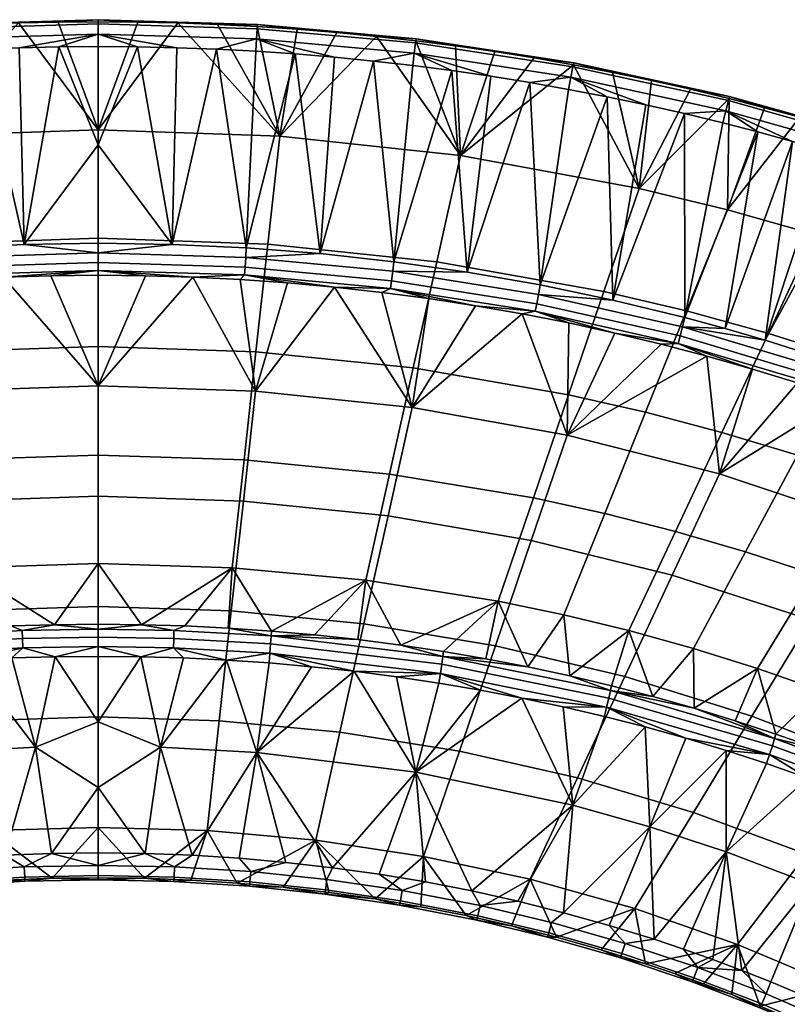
# Model space of a CAD drawing. Header units: millimetres. Extents: x -302 to 302, y -255 to 394.
# Tile 26 of 33: x -13 to 113, y 233 to 394. Entities that reach past the tile are written whole.
import ezdxf

# ---------------------------------------------------------------- set-up
doc = ezdxf.new("R2010")
doc.units = ezdxf.units.MM
doc.header["$MEASUREMENT"] = 0
doc.layers.add('podnoz', color=7, linetype='Continuous')
doc.layers.add('sedak', color=251, linetype='Continuous')

msp = doc.modelspace()

# ---------------------------------------------------------------- meshes
at = {"layer": 'podnoz'}
mesh = msp.add_polyface(dxfattribs=at)
corners = [(223.39, 226.22, 71.43), (224.73, 224.73, 71.28), (18.08, 18.08, 268.01), (16.74, 19.57, 268.16), (221.18, 229.69, 72.77), (222.17, 227.9, 71.92), (15.53, 21.25, 268.65), (14.54, 23.05, 269.5), (220.18, 233.21, 75.41), (220.5, 231.5, 73.95), (13.86, 24.86, 270.68), (13.54, 26.56, 272.14), (220.63, 235.93, 78.74), (220.24, 234.71, 77.05), (13.6, 28.06, 273.78), (13.99, 29.29, 275.48), (222.21, 237.51, 82.06), (221.29, 236.85, 80.4), (14.65, 30.21, 277.14), (15.57, 30.87, 278.8), (224.94, 237.96, 85.4), (223.44, 237.9, 83.76), (16.79, 31.26, 280.5), (18.29, 31.32, 282.13), (228.45, 236.96, 88.04), (226.64, 237.64, 86.86), (20, 31, 283.59), (21.81, 30.32, 284.77), (231.93, 234.76, 89.38), (230.25, 235.97, 88.89), (23.6, 29.33, 285.62), (25.28, 28.11, 286.11), (234.76, 231.93, 89.38), (233.42, 233.42, 89.53), (26.77, 26.77, 286.26), (28.11, 25.28, 286.11), (236.96, 228.45, 88.04), (235.97, 230.25, 88.89), (29.33, 23.6, 285.62), (30.32, 21.81, 284.77), (237.64, 226.64, 86.86), (31, 20, 283.59), (235.93, 220.63, 78.74), (236.85, 221.29, 80.4), (30.21, 14.65, 277.14), (29.29, 13.99, 275.48), (233.21, 220.18, 75.41), (234.71, 220.24, 77.05), (28.06, 13.6, 273.78), (26.56, 13.54, 272.14), (229.69, 221.18, 72.77), (231.5, 220.5, 73.95), (24.86, 13.86, 270.68), (23.05, 14.54, 269.5), (226.22, 223.39, 71.43), (227.9, 222.17, 71.92), (21.25, 15.53, 268.65), (19.57, 16.74, 268.16), (237.51, 222.21, 82.06), (30.87, 15.57, 278.8), (20.42, 26.15, 289.51), (21.93, 27.65, 287.43), (18.16, 29.16, 285.58), (16.5, 27.5, 287.87), (23.69, 23.69, 290.03), (25.15, 25.15, 288.02), (26.15, 20.42, 289.51), (27.65, 21.93, 287.43), (22.37, 22.37, 292.36), (19.06, 24.79, 291.91), (21.27, 21.27, 294.89), (17.92, 23.65, 294.53)]
mesh.append_faces([[corners[k] for k in face] for face in [(0, 1, 2, 3), (4, 5, 6, 7), (5, 0, 3, 6), (8, 9, 10, 11), (12, 13, 14, 15), (13, 8, 11, 14), (9, 4, 7, 10), (16, 17, 18, 19), (20, 21, 22, 23), (21, 16, 19, 22), (24, 25, 26, 27), (28, 29, 30, 31), (29, 24, 27, 30), (25, 20, 23, 26), (17, 12, 15, 18), (32, 33, 34, 35), (36, 37, 38, 39), (37, 32, 35, 38), (40, 36, 39, 41), (42, 43, 44, 45), (46, 47, 48, 49), (47, 42, 45, 48), (50, 51, 52, 53), (54, 55, 56, 57), (1, 54, 57, 2), (55, 50, 53, 56), (51, 46, 49, 52), (43, 58, 59, 44), (33, 28, 31, 34), (60, 61, 62, 63), (64, 65, 61, 60), (66, 67, 65, 64), (68, 64, 60, 69), (70, 68, 69, 71), (62, 27, 26, 26), (61, 30, 27, 27), (30, 61, 31, 31), (31, 65, 34, 34), (65, 31, 61, 61), (62, 61, 27, 27), (67, 38, 35, 35), (67, 39, 38, 38), (65, 67, 35, 34)]])
at = {"layer": 'sedak'}
mesh = msp.add_polyface(dxfattribs=at)
corners = [(0, 358.48, 685.36), (-27.76, 357.52, 685.39), (-29.7, 375.15, 729.77), (0, 376.2, 729.74), (-32.53, 392.62, 773.91), (-39.02, 392.08, 773.93), (-13.02, 393.64, 773.87), (-19.53, 393.4, 773.88), (-26.03, 393.06, 773.89), (-45.5, 391.45, 773.96), (-59.24, 371.96, 729.85), (-6.51, 393.78, 773.86), (-24.23, 356.9, 784.55), (-32.2, 388.58, 780.73), (-36.31, 355.96, 784.55), (-19.33, 389.35, 780.7), (-12.12, 357.46, 784.54), (-45.04, 387.42, 780.78), (-48.36, 354.63, 784.56), (0, 373.71, 782.61), (-6.45, 389.74, 780.68), (-38.63, 388.05, 780.76), (-12.89, 389.59, 780.69), (-25.77, 389.01, 780.71), (-26, 392.71, 778.3), (0, 393.48, 778.26), (0, 394.18, 775.97), (-26.05, 393.41, 776.01), (-25.9, 391.04, 780.01), (0, 391.81, 779.97), (-51.91, 390.37, 778.41), (-52, 391.07, 776.11), (-51.69, 388.7, 780.11), (0, 353.22, 782.79), (0, 354.5, 783.88), (-24.03, 353.76, 783.88), (-23.96, 352.49, 782.8), (-24.13, 355.32, 784.48), (0, 356.06, 784.48), (-48.17, 353.06, 784.49)]
mesh.append_faces([[corners[k] for k in face] for face in [(0, 1, 2, 3), (4, 2, 5, 5), (6, 2, 7, 7), (7, 2, 8, 8), (8, 2, 4, 4), (5, 2, 9, 9), (6, 3, 2, 2), (10, 9, 2, 2), (11, 3, 6, 6), (12, 13, 14, 14), (15, 12, 16, 16), (17, 18, 14, 14), (19, 20, 16, 16), (17, 14, 21, 21), (20, 22, 16, 16), (13, 12, 23, 23), (23, 12, 15, 15), (21, 14, 13, 13), (15, 16, 22, 22), (24, 25, 26, 27), (28, 29, 25, 24), (30, 24, 27, 31), (32, 28, 24, 30), (27, 6, 7, 7), (26, 11, 6, 6), (27, 8, 4, 4), (27, 4, 5, 5), (27, 7, 8, 8), (27, 26, 6, 6), (27, 5, 31, 31), (29, 28, 15, 22), (22, 20, 29, 29), (23, 15, 28, 28), (28, 32, 17, 21), (28, 13, 23, 23), (21, 13, 28, 28), (33, 34, 35, 36), (37, 35, 34, 38), (38, 16, 12, 37), (37, 14, 18, 39), (37, 12, 14, 14)]])
mesh = msp.add_polyface(dxfattribs=at)
corners = [(27.76, 357.52, 685.39), (0, 358.48, 685.36), (0, 376.2, 729.74), (29.7, 375.15, 729.77), (19.53, 393.4, 773.88), (13.02, 393.64, 773.87), (6.51, 393.78, 773.86), (0, 393.83, 773.86), (39.02, 392.08, 773.93), (32.53, 392.62, 773.91), (26.03, 393.06, 773.89), (-6.51, 393.78, 773.86), (24.23, 356.9, 784.55), (36.31, 355.96, 784.55), (32.2, 388.58, 780.73), (0, 373.71, 782.61), (0, 357.65, 784.54), (12.12, 357.46, 784.54), (19.33, 389.35, 780.7), (6.45, 389.74, 780.68), (38.63, 388.05, 780.76), (12.89, 389.59, 780.69), (25.77, 389.01, 780.71), (0, 389.78, 780.67), (-12.12, 357.46, 784.54), (-6.45, 389.74, 780.68), (26, 392.71, 778.3), (26.05, 393.41, 776.01), (0, 394.18, 775.97), (0, 393.48, 778.26), (25.9, 391.04, 780.01), (0, 391.81, 779.97), (51.91, 390.37, 778.41), (52, 391.07, 776.11), (51.69, 388.7, 780.11)]
mesh.append_faces([[corners[k] for k in face] for face in [(0, 1, 2, 3), (4, 3, 5, 5), (6, 2, 7, 7), (2, 6, 5, 5), (8, 3, 9, 9), (9, 3, 10, 10), (10, 3, 4, 4), (2, 5, 3, 3), (7, 2, 11, 11), (12, 13, 14, 14), (15, 16, 17, 17), (18, 17, 12, 12), (15, 17, 19, 19), (14, 13, 20, 20), (19, 17, 21, 21), (14, 22, 12, 12), (22, 18, 12, 12), (18, 21, 17, 17), (19, 23, 15, 15), (15, 24, 16, 16), (25, 15, 23, 23), (26, 27, 28, 29), (30, 26, 29, 31), (32, 33, 27, 26), (34, 32, 26, 30), (28, 6, 7, 7), (27, 4, 5, 5), (28, 5, 6, 6), (27, 9, 10, 10), (27, 8, 9, 9), (27, 10, 4, 4), (27, 5, 28, 28), (27, 33, 8, 8), (31, 21, 18, 30), (31, 23, 19, 19), (18, 22, 30, 30), (21, 31, 19, 19), (22, 14, 30, 30), (30, 14, 20, 20), (28, 7, 11, 11), (25, 23, 31, 31)]])
mesh = msp.add_polyface(dxfattribs=at)
corners = [(55.37, 354.61, 685.46), (27.76, 357.52, 685.39), (29.7, 375.15, 729.77), (59.24, 371.96, 729.85), (82.71, 349.75, 685.59), (88.47, 366.6, 729.99), (77.72, 386.8, 774.15), (71.31, 387.93, 774.11), (64.88, 388.96, 774.06), (58.43, 389.89, 774.03), (84.12, 385.57, 774.2), (51.97, 390.72, 773.99), (45.5, 391.45, 773.96), (39.02, 392.08, 773.93), (72.3, 350.84, 784.58), (84.17, 348.36, 784.59), (83.26, 381.57, 781.02), (48.36, 354.63, 784.56), (60.36, 352.93, 784.57), (57.84, 385.86, 780.85), (70.58, 383.91, 780.93), (45.04, 387.41, 780.78), (36.31, 355.96, 784.55), (51.45, 386.69, 780.81), (38.63, 388.05, 780.76), (64.22, 384.93, 780.89), (76.93, 382.79, 780.97), (77.62, 386.46, 778.57), (77.77, 387.15, 776.28), (52, 391.07, 776.11), (51.91, 390.37, 778.41), (77.3, 384.79, 780.28), (51.69, 388.7, 780.11), (90.49, 384.25, 774.25), (25.9, 391.04, 780.01), (89.57, 380.25, 781.07)]
mesh.append_faces([[corners[k] for k in face] for face in [(0, 1, 2, 3), (4, 0, 3, 5), (6, 3, 7, 7), (8, 3, 9, 9), (3, 8, 7, 7), (10, 5, 6, 6), (11, 3, 12, 12), (2, 13, 12, 12), (3, 11, 9, 9), (3, 2, 12, 12), (3, 6, 5, 5), (14, 15, 16, 16), (17, 18, 19, 19), (18, 14, 20, 20), (21, 22, 17, 17), (23, 17, 19, 19), (21, 17, 23, 23), (24, 22, 21, 21), (25, 18, 20, 20), (26, 14, 16, 16), (20, 14, 26, 26), (19, 18, 25, 25), (27, 28, 29, 30), (31, 27, 30, 32), (29, 12, 13, 13), (29, 11, 12, 12), (29, 8, 9, 9), (28, 6, 7, 7), (28, 7, 8, 8), (28, 33, 10, 10), (28, 10, 6, 6), (29, 9, 11, 11), (28, 8, 29, 29), (34, 24, 21, 32), (32, 25, 20, 31), (32, 21, 23, 23), (32, 19, 25, 25), (31, 20, 26, 26), (31, 26, 16, 16), (19, 32, 23, 23), (35, 31, 16, 16)]])
mesh = msp.add_polyface(dxfattribs=at)
corners = [(96.22, 346.58, 685.67), (82.71, 349.75, 685.59), (88.47, 366.6, 729.99), (102.91, 363.12, 730.08), (109.61, 342.92, 685.77), (117.21, 359.1, 730.19), (122.85, 338.77, 685.88), (131.34, 354.55, 730.31), (103.18, 381.29, 774.36), (96.85, 382.82, 774.3), (90.49, 384.25, 774.25), (84.12, 385.57, 774.2), (108.97, 379.8, 774.41), (126.2, 374.84, 774.59), (133.22, 372.59, 774.66), (114.74, 378.23, 774.47), (120.48, 376.58, 774.53), (102.54, 343.73, 784.62), (109.1, 341.83, 784.62), (113.56, 374.27, 781.3), (122.11, 337.67, 784.64), (124.9, 370.9, 781.41), (95.94, 345.51, 784.61), (107.85, 375.83, 781.24), (95.86, 378.83, 781.13), (84.17, 348.36, 784.59), (119.24, 372.62, 781.35), (102.13, 377.31, 781.18), (83.26, 381.57, 781.02), (89.57, 380.25, 781.07), (103.06, 380.95, 778.79), (103.25, 381.64, 776.49), (77.77, 387.15, 776.28), (77.62, 386.46, 778.57), (102.63, 379.3, 780.5), (77.3, 384.79, 780.28), (126.05, 374.5, 779.04), (126.28, 375.18, 776.72), (125.52, 372.86, 780.74)]
mesh.append_faces([[corners[k] for k in face] for face in [(0, 1, 2, 3), (4, 0, 3, 5), (6, 4, 5, 7), (8, 2, 9, 9), (10, 9, 2, 2), (10, 2, 11, 11), (8, 12, 3, 3), (13, 14, 5, 5), (5, 15, 16, 16), (16, 13, 5, 5), (3, 12, 15, 15), (3, 2, 8, 8), (3, 15, 5, 5), (17, 18, 19, 19), (18, 20, 21, 21), (22, 17, 23, 23), (24, 25, 22, 22), (26, 18, 21, 21), (18, 26, 19, 19), (24, 22, 27, 27), (23, 17, 19, 19), (27, 22, 23, 23), (28, 25, 29, 29), (24, 29, 25, 25), (30, 31, 32, 33), (34, 30, 33, 35), (36, 37, 31, 30), (38, 36, 30, 34), (31, 8, 9, 9), (31, 12, 8, 8), (31, 9, 10, 10), (31, 15, 12, 12), (37, 16, 15, 31), (31, 10, 32, 32), (37, 13, 16, 16), (35, 29, 24, 34), (34, 19, 26, 38), (34, 27, 23, 23), (34, 23, 19, 19), (27, 34, 24, 24), (38, 26, 21, 21)]])
mesh = msp.add_polyface(dxfattribs=at)
corners = [(89.53, 330.03, 641.26), (76.94, 332.89, 641.19), (82.71, 349.75, 685.59), (96.22, 346.58, 685.67), (102, 326.73, 641.35), (109.61, 342.92, 685.77), (94.4, 310.55, 596.93), (82.84, 313.49, 596.85), (114.35, 323, 641.45), (122.85, 338.77, 685.88), (105.85, 307.22, 597.02), (97.35, 291.44, 552.59), (86.8, 294.37, 552.51), (126.55, 318.83, 641.56), (135.92, 334.15, 686), (117.17, 303.5, 597.12), (107.8, 288.17, 552.68), (128.36, 299.4, 597.22), (138.59, 314.23, 641.68), (126.58, 336.12, 784.65), (136.62, 367.04, 781.55), (122.11, 337.67, 784.64), (93.88, 303.4, 691.43), (101.63, 319.96, 736.64), (76.69, 326.28, 736.48), (70.82, 309.07, 691.29), (116.47, 296.11, 691.63), (126.04, 311.84, 736.85), (84.51, 342.97, 781.48), (92.05, 341.17, 781.49), (99.54, 339.21, 781.5), (106.98, 337.09, 781.51), (114.37, 334.82, 781.52), (121.73, 332.39, 781.53), (128.98, 329.8, 781.47), (136.1, 326.91, 781), (121.12, 334.75, 783.94), (95.17, 342.5, 783.92), (94.86, 341.28, 782.84), (120.73, 333.58, 782.86), (121.61, 336.2, 784.55), (95.55, 343.99, 784.52), (135.58, 329.35, 783.55), (135.02, 328.24, 782.48), (136.22, 330.73, 784.16), (71.48, 346.53, 782.82), (72.01, 349.29, 784.51), (95.94, 345.51, 784.61), (84.17, 348.36, 784.59), (109.1, 341.83, 784.62), (102.54, 343.73, 784.62)]
mesh.append_faces([[corners[k] for k in face] for face in [(0, 1, 2, 3), (4, 0, 3, 5), (6, 7, 0, 4), (8, 4, 5, 9), (10, 6, 4, 8), (11, 12, 6, 10), (13, 8, 9, 14), (15, 10, 8, 13), (16, 11, 10, 15), (17, 15, 13, 18), (19, 20, 21, 21), (22, 23, 24, 25), (26, 27, 23, 22), (28, 24, 29, 29), (30, 23, 31, 31), (23, 32, 31, 31), (33, 27, 34, 34), (35, 34, 27, 27), (33, 32, 23, 23), (24, 30, 29, 29), (33, 23, 27, 27), (23, 30, 24, 24), (36, 37, 38, 39), (40, 41, 37, 36), (42, 36, 39, 43), (44, 40, 36, 42), (38, 28, 29, 29), (31, 38, 30, 30), (29, 30, 38, 38), (39, 38, 31, 32), (45, 28, 38, 38), (33, 39, 32, 32), (39, 33, 34, 34), (34, 43, 39, 39), (46, 41, 47, 48), (41, 40, 21, 49), (41, 49, 50, 50), (50, 47, 41, 41), (21, 40, 19, 19), (44, 19, 40, 40)]])
mesh = msp.add_polyface(dxfattribs=at)
corners = [(-25.81, 339.89, 641), (-51.51, 337.27, 641.07), (-55.37, 354.61, 685.46), (-27.76, 357.52, 685.39), (-23.87, 322.26, 596.62), (-47.64, 319.93, 596.69), (-21.93, 304.62, 552.24), (-43.77, 302.59, 552.3), (0, 340.75, 640.98), (0, 358.48, 685.36), (0, 323.02, 596.6), (0, 305.3, 552.23), (-28.54, 294.27, 527.57), (-49.85, 291.93, 527.84), (-42.76, 292.85, 527.74), (-35.66, 293.63, 527.65), (-21.42, 294.76, 527.51), (-14.28, 295.11, 527.47), (-7.14, 295.32, 527.44), (0, 293.3, 524.99), (-12.36, 293.09, 525.01), (-12.4, 294.37, 526.1), (0, 294.58, 526.07), (-28.49, 293.46, 526.21), (-23.76, 315.53, 691.12), (-25.74, 333.48, 736.29), (-51.34, 330.79, 736.36), (-47.41, 313.12, 691.18), (-21.78, 297.58, 645.95), (-43.47, 295.44, 646), (0, 316.32, 691.1), (0, 334.36, 736.26), (0, 298.28, 645.93), (-23.23, 351.71, 781.43), (-30.96, 351.17, 781.43), (-38.68, 350.47, 781.44), (-46.38, 349.62, 781.44), (-15.49, 352.1, 781.43), (-7.75, 352.33, 781.43), (0, 352.41, 781.43), (-47.97, 351.52, 783.89), (-47.82, 350.26, 782.8), (-23.96, 352.49, 782.8), (-24.03, 353.76, 783.88), (-48.17, 353.06, 784.49), (-24.13, 355.32, 784.48), (0, 353.22, 782.79)]
mesh.append_faces([[corners[k] for k in face] for face in [(0, 1, 2, 3), (4, 5, 1, 0), (6, 7, 5, 4), (8, 0, 3, 9), (10, 4, 0, 8), (11, 6, 4, 10), (6, 12, 7, 7), (13, 7, 14, 14), (12, 15, 7, 7), (16, 6, 17, 17), (6, 16, 12, 12), (15, 14, 7, 7), (17, 6, 18, 18), (11, 18, 6, 6), (19, 20, 21, 22), (23, 16, 17, 21), (22, 21, 18, 18), (23, 15, 12, 12), (18, 21, 17, 17), (16, 23, 12, 12), (24, 25, 26, 27), (28, 24, 27, 29), (30, 31, 25, 24), (32, 30, 24, 28), (25, 33, 34, 34), (34, 35, 25, 25), (35, 36, 26, 26), (37, 33, 25, 25), (37, 25, 31, 31), (35, 26, 25, 25), (38, 37, 31, 31), (31, 39, 38, 38), (40, 41, 42, 43), (44, 40, 43, 45), (42, 33, 37, 37), (42, 34, 33, 33), (46, 37, 38, 38), (41, 36, 35, 35), (42, 35, 34, 34), (46, 42, 37, 37), (41, 35, 42, 42)]])
mesh = msp.add_polyface(dxfattribs=at)
corners = [(25.81, 339.89, 641), (0, 340.75, 640.98), (0, 358.48, 685.36), (27.76, 357.52, 685.39), (23.87, 322.26, 596.62), (0, 323.02, 596.6), (21.93, 304.62, 552.24), (0, 305.3, 552.23), (43.77, 302.59, 552.3), (47.64, 319.93, 596.69), (7.09, 295.32, 527.44), (28.33, 294.29, 527.57), (14.17, 295.12, 527.47), (0, 295.39, 527.43), (21.25, 294.77, 527.51), (35.39, 293.66, 527.64), (-7.14, 295.32, 527.44), (0, 294.58, 526.07), (12.4, 294.37, 526.1), (23.76, 315.53, 691.12), (25.74, 333.48, 736.29), (0, 334.36, 736.26), (0, 316.32, 691.1), (21.78, 297.58, 645.95), (0, 298.28, 645.93), (43.47, 295.44, 646), (47.4, 313.12, 691.18), (0, 352.41, 781.43), (7.75, 352.33, 781.43), (15.49, 352.1, 781.43), (23.23, 351.71, 781.43), (30.96, 351.17, 781.43), (38.67, 350.47, 781.44), (0, 353.22, 782.79), (-7.75, 352.33, 781.43), (0, 357.65, 784.54), (-12.12, 357.46, 784.54), (0, 356.06, 784.48), (47.97, 351.52, 783.89), (24.03, 353.76, 783.88), (23.96, 352.49, 782.8), (47.82, 350.26, 782.8), (48.17, 353.06, 784.49), (24.13, 355.32, 784.48), (0, 354.5, 783.88), (12.12, 357.46, 784.54), (24.23, 356.9, 784.55), (36.31, 355.96, 784.55)]
mesh.append_faces([[corners[k] for k in face] for face in [(0, 1, 2, 3), (4, 5, 1, 0), (6, 7, 5, 4), (8, 6, 4, 9), (6, 10, 7, 7), (8, 11, 6, 6), (12, 10, 6, 6), (10, 13, 7, 7), (12, 6, 14, 14), (6, 11, 14, 14), (8, 15, 11, 11), (16, 7, 13, 13), (17, 16, 13, 13), (10, 18, 17, 17), (17, 13, 10, 10), (10, 12, 18, 18), (19, 20, 21, 22), (23, 19, 22, 24), (25, 26, 19, 23), (27, 21, 28, 28), (28, 21, 29, 29), (29, 20, 30, 30), (31, 30, 20, 20), (20, 29, 21, 21), (20, 32, 31, 31), (33, 34, 27, 27), (35, 36, 37, 37), (38, 39, 40, 41), (42, 43, 39, 38), (33, 27, 28, 28), (40, 29, 30, 30), (40, 30, 31, 31), (33, 28, 29, 29), (40, 31, 32, 32), (33, 29, 40, 40), (33, 40, 39, 44), (43, 37, 44, 39), (35, 37, 45, 45), (37, 43, 46, 45), (43, 47, 46, 46)]])
mesh = msp.add_polyface(dxfattribs=at)
corners = [(51.5, 337.27, 641.07), (25.81, 339.89, 641), (27.76, 357.52, 685.39), (55.37, 354.61, 685.46), (47.64, 319.93, 596.69), (23.87, 322.26, 596.62), (76.94, 332.89, 641.19), (82.71, 349.75, 685.59), (71.18, 316.03, 596.79), (65.42, 299.17, 552.39), (43.77, 302.59, 552.3), (82.84, 313.49, 596.85), (89.53, 330.03, 641.26), (76.15, 296.94, 552.45), (86.8, 294.37, 552.51), (94.4, 310.55, 596.93), (49.47, 291.98, 527.84), (70.27, 288.41, 528.24), (63.39, 289.74, 528.09), (56.48, 290.92, 527.96), (35.39, 293.66, 527.64), (42.44, 292.89, 527.73), (47.4, 313.12, 691.18), (51.34, 330.79, 736.36), (25.74, 333.48, 736.29), (23.76, 315.53, 691.12), (70.82, 309.07, 691.29), (76.69, 326.28, 736.48), (64.95, 291.87, 646.1), (43.47, 295.44, 646), (86.13, 286.84, 646.23), (93.88, 303.4, 691.43), (46.37, 349.62, 781.45), (54.06, 348.6, 781.45), (38.67, 350.47, 781.44), (61.72, 347.43, 781.46), (76.95, 344.62, 781.47), (69.35, 346.1, 781.47), (84.51, 342.97, 781.48), (71.72, 347.77, 783.9), (47.97, 351.52, 783.89), (47.82, 350.26, 782.8), (71.48, 346.53, 782.82), (72.01, 349.29, 784.51), (48.17, 353.06, 784.49), (95.17, 342.5, 783.92), (94.86, 341.28, 782.84), (95.55, 343.99, 784.52), (23.96, 352.49, 782.8), (72.3, 350.84, 784.58), (60.36, 352.93, 784.57), (24.13, 355.32, 784.48), (48.36, 354.63, 784.56), (36.31, 355.96, 784.55), (84.17, 348.36, 784.59)]
mesh.append_faces([[corners[k] for k in face] for face in [(0, 1, 2, 3), (4, 5, 1, 0), (6, 0, 3, 7), (8, 4, 0, 6), (9, 10, 4, 8), (11, 8, 6, 12), (13, 9, 8, 11), (14, 13, 11, 15), (9, 16, 10, 10), (13, 17, 9, 9), (18, 19, 9, 9), (20, 10, 21, 21), (21, 10, 16, 16), (22, 23, 24, 25), (26, 27, 23, 22), (28, 26, 22, 29), (30, 31, 26, 28), (32, 23, 33, 33), (23, 32, 34, 34), (33, 23, 35, 35), (27, 36, 37, 37), (27, 38, 36, 36), (23, 37, 35, 35), (34, 24, 23, 23), (37, 23, 27, 27), (39, 40, 41, 42), (43, 44, 40, 39), (45, 39, 42, 46), (47, 43, 39, 45), (41, 34, 32, 32), (41, 33, 35, 35), (42, 35, 37, 37), (41, 32, 33, 33), (37, 36, 42, 42), (41, 48, 34, 34), (42, 41, 35, 35), (42, 36, 38, 38), (44, 43, 49, 50), (51, 44, 52, 53), (44, 50, 52, 52), (54, 49, 43, 43)]])
mesh = msp.add_polyface(dxfattribs=at)
corners = [(118.12, 284.57, 552.77), (107.8, 288.17, 552.68), (117.17, 303.5, 597.12), (128.36, 299.4, 597.22), (97.46, 281.67, 528.95), (97.35, 291.44, 552.59), (110.82, 277.45, 529.38), (117.69, 275.03, 529.62), (128.32, 280.62, 552.87), (104.16, 279.63, 529.16), (90.72, 283.57, 528.75), (124.5, 272.45, 529.87), (129.45, 265.08, 526.96), (128.56, 247.72, 528.19), (116.58, 252.92, 527.83), (105.28, 238.82, 528.97), (102.68, 258.21, 527.45), (122.79, 267.75, 526.71), (116.06, 270.26, 526.46), (90.23, 262.29, 527.15), (102.72, 274.77, 526.01), (90.92, 243.91, 528.77), (109.29, 272.63, 526.22), (96.11, 276.76, 525.8), (110.25, 275.53, 526.97), (123.86, 270.57, 527.47), (123.34, 269.18, 526.84), (109.78, 274.1, 526.34), (110.61, 276.7, 528.04), (124.27, 271.72, 528.54), (83.5, 283.33, 526.14), (83.15, 281.84, 525.53), (83.78, 284.55, 527.22), (131.26, 269.73, 530.14), (106.9, 280.39, 646.4), (116.47, 296.11, 691.63), (93.88, 303.4, 691.43), (86.13, 286.84, 646.23), (127.16, 272.53, 646.6), (138.47, 287.25, 691.86), (115.85, 257.81, 601.35), (97.33, 264.66, 601.17), (104.54, 243.09, 556.09), (87.76, 248.94, 555.94), (120.89, 236.21, 556.27), (133.85, 249.76, 601.56)]
mesh.append_faces([[corners[k] for k in face] for face in [(0, 1, 2, 3), (1, 4, 5, 5), (0, 6, 1, 1), (7, 0, 8, 8), (9, 4, 1, 1), (10, 5, 4, 4), (6, 9, 1, 1), (6, 0, 7, 7), (7, 8, 11, 11), (12, 13, 14, 14), (14, 15, 16, 16), (14, 17, 12, 12), (14, 18, 17, 17), (19, 20, 16, 16), (21, 19, 16, 16), (16, 20, 22, 22), (19, 23, 20, 20), (18, 16, 22, 22), (14, 16, 18, 18), (24, 25, 26, 27), (28, 29, 25, 24), (30, 24, 27, 31), (32, 28, 24, 30), (17, 26, 12, 12), (27, 26, 17, 18), (27, 18, 22, 22), (27, 20, 23, 23), (27, 22, 20, 20), (31, 27, 23, 23), (7, 11, 29, 29), (28, 7, 29, 29), (33, 29, 11, 11), (28, 6, 7, 7), (28, 9, 6, 6), (9, 28, 4, 4), (28, 32, 4, 4), (34, 35, 36, 37), (38, 39, 35, 34), (40, 38, 34, 41), (42, 40, 41, 43), (44, 45, 40, 42)]])
mesh = msp.add_polyface(dxfattribs=at)
corners = [(-15.24, 257.65, 528.2), (-10.22, 275.32, 526.1), (-7.62, 257.93, 528.19), (-22.85, 257.17, 528.22), (-25.95, 274.43, 526.18), (-30.45, 256.51, 528.25), (0, 268.73, 526.9), (-21.13, 289.54, 524.4), (-28.16, 289.06, 524.46), (0, 279.44, 525.61), (-7.05, 290.08, 524.33), (0, 290.15, 524.32), (-14.09, 289.88, 524.36), (-23.98, 253.36, 530.64), (-12, 254.08, 530.61), (-11.97, 253.39, 532.9), (-23.92, 252.67, 532.93), (-24.12, 255.04, 528.93), (-12.07, 255.76, 528.9), (0, 253.62, 532.89), (0, 253.97, 535.01), (-7.52, 253.88, 535.01), (-15.02, 253.6, 535.02), (-22.52, 253.13, 535.04), (-30.01, 252.47, 535.07), (0, 254.32, 530.6), (0, 255.99, 528.9), (0, 258.02, 528.19), (-36.14, 253.84, 528.98), (-28.28, 290.63, 524.52), (-12.31, 291.53, 524.41), (0, 291.74, 524.38), (-12.36, 293.09, 525.01), (0, 293.3, 524.99), (-28.4, 292.19, 525.13), (-28.49, 293.46, 526.21), (-12.4, 294.37, 526.1), (-17.83, 261.67, 555.61), (-19.81, 279.62, 600.78), (-39.53, 277.77, 600.82), (-35.59, 260.1, 555.65), (0, 280.24, 600.76), (0, 298.28, 645.93), (-21.78, 297.58, 645.95), (0, 262.2, 555.59)]
mesh.append_faces([[corners[k] for k in face] for face in [(0, 1, 2, 2), (0, 3, 4, 4), (5, 4, 3, 3), (6, 2, 1, 1), (7, 4, 8, 8), (9, 1, 10, 10), (11, 9, 10, 10), (1, 7, 12, 12), (1, 12, 10, 10), (4, 7, 1, 1), (1, 0, 4, 4), (13, 14, 15, 16), (17, 18, 14, 13), (19, 20, 21, 21), (15, 21, 22, 22), (16, 23, 24, 24), (22, 23, 16, 15), (15, 14, 25, 19), (15, 19, 21, 21), (14, 18, 26, 25), (0, 2, 18, 18), (27, 26, 2, 2), (18, 2, 26, 26), (18, 17, 3, 0), (17, 28, 5, 3), (29, 7, 8, 8), (30, 12, 7, 7), (30, 10, 12, 12), (30, 31, 10, 10), (31, 30, 32, 33), (30, 29, 34, 32), (29, 30, 7, 7), (32, 34, 35, 36), (37, 38, 39, 40), (41, 42, 43, 38), (44, 41, 38, 37), (23, 37, 40, 40), (23, 40, 24, 24), (37, 23, 22, 22), (21, 37, 22, 22), (44, 37, 21, 21)]])
mesh = msp.add_polyface(dxfattribs=at)
corners = [(0, 258.02, 528.19), (-7.62, 257.93, 528.19), (0, 268.73, 526.9), (-10.22, 275.32, 526.1), (0, 279.44, 525.61), (15.37, 257.64, 528.2), (7.69, 257.93, 528.19), (10.22, 275.32, 526.1), (6.99, 290.09, 524.33), (0, 290.15, 524.32), (13.98, 289.89, 524.36), (20.97, 289.55, 524.4), (25.95, 274.43, 526.18), (-7.05, 290.08, 524.33), (0, 291.74, 524.38), (12.31, 291.53, 524.41), (0, 293.3, 524.99), (12.36, 293.09, 525.01), (28.07, 290.65, 524.52), (0, 294.58, 526.07), (12.4, 294.37, 526.1), (28.28, 293.48, 526.21), (14.17, 295.12, 527.47), (21.25, 294.77, 527.51), (24.81, 253.3, 530.64), (24.74, 252.6, 532.93), (12.38, 253.37, 532.9), (12.41, 254.06, 530.61), (24.95, 254.97, 528.93), (12.49, 255.74, 528.91), (0, 253.62, 532.89), (7.58, 253.88, 535.01), (0, 253.97, 535.01), (15.16, 253.59, 535.02), (22.72, 253.11, 535.04), (0, 254.32, 530.6), (0, 255.99, 528.9), (23.05, 257.16, 528.23), (19.81, 279.63, 600.78), (21.78, 297.58, 645.95), (0, 298.28, 645.93), (0, 280.24, 600.76), (17.83, 261.67, 555.61), (0, 262.2, 555.59), (-7.52, 253.88, 535.01)]
mesh.append_faces([[corners[k] for k in face] for face in [(0, 1, 2, 2), (2, 3, 4, 4), (5, 6, 7, 7), (0, 2, 6, 6), (7, 6, 2, 2), (4, 8, 7, 7), (2, 4, 7, 7), (9, 8, 4, 4), (7, 10, 11, 11), (7, 8, 10, 10), (12, 7, 11, 11), (7, 12, 5, 5), (9, 13, 14, 14), (15, 11, 10, 10), (15, 10, 8, 8), (15, 8, 14, 14), (9, 14, 8, 8), (14, 16, 17, 15), (18, 11, 15, 15), (16, 19, 20, 17), (21, 20, 22, 23), (24, 25, 26, 27), (28, 24, 27, 29), (30, 31, 32, 32), (33, 26, 25, 34), (26, 33, 31, 31), (35, 27, 26, 30), (27, 35, 36, 29), (26, 31, 30, 30), (5, 29, 6, 6), (0, 6, 36, 36), (29, 36, 6, 6), (29, 5, 37, 28), (38, 39, 40, 41), (42, 38, 41, 43), (31, 42, 43, 43), (44, 32, 43, 43), (43, 32, 31, 31), (42, 31, 33, 33), (42, 33, 34, 34)]])
mesh = msp.add_polyface(dxfattribs=at)
corners = [(86.8, 294.37, 552.51), (77.12, 286.94, 528.4), (76.15, 296.94, 552.45), (97.35, 291.44, 552.59), (90.72, 283.57, 528.75), (70.27, 288.41, 528.24), (63.39, 289.74, 528.09), (65.42, 299.17, 552.39), (83.93, 285.33, 528.57), (56.48, 290.92, 527.96), (49.47, 291.98, 527.84), (61.1, 251.81, 528.45), (53.55, 253.28, 528.39), (51.97, 271.22, 526.45), (77.62, 265.81, 526.88), (89.46, 278.61, 525.61), (90.23, 262.29, 527.15), (62.52, 284.63, 524.97), (69.3, 283.34, 525.11), (82.78, 280.33, 525.43), (76.06, 281.9, 525.26), (96.11, 276.76, 525.8), (41.86, 287.71, 524.62), (48.8, 286.82, 524.72), (55.71, 285.79, 524.84), (56.2, 288.87, 525.52), (83.5, 283.33, 526.14), (83.15, 281.84, 525.53), (55.96, 287.34, 524.91), (56.38, 290.12, 526.6), (83.78, 284.55, 527.22), (97.46, 281.67, 528.95), (59.09, 274.66, 600.91), (64.95, 291.87, 646.1), (43.47, 295.44, 646), (39.53, 277.77, 600.82), (78.38, 270.29, 601.02), (86.13, 286.84, 646.23), (70.63, 253.73, 555.81), (53.22, 257.45, 555.72), (97.33, 264.66, 601.17), (106.9, 280.39, 646.4)]
mesh.append_faces([[corners[k] for k in face] for face in [(0, 1, 2, 2), (3, 4, 0, 0), (2, 1, 5, 5), (5, 6, 7, 7), (8, 1, 0, 0), (8, 0, 4, 4), (7, 9, 10, 10), (11, 12, 13, 13), (14, 15, 16, 16), (13, 14, 11, 11), (17, 18, 13, 13), (14, 19, 15, 15), (14, 20, 19, 19), (16, 15, 21, 21), (13, 22, 23, 23), (14, 13, 18, 18), (13, 24, 17, 17), (13, 23, 24, 24), (18, 20, 14, 14), (25, 26, 27, 28), (29, 30, 26, 25), (27, 21, 15, 15), (27, 19, 20, 20), (27, 20, 18, 18), (28, 17, 24, 24), (28, 23, 22, 22), (28, 24, 23, 23), (28, 18, 17, 17), (27, 15, 19, 19), (28, 27, 18, 18), (30, 29, 5, 1), (31, 30, 4, 4), (30, 8, 4, 4), (30, 1, 8, 8), (29, 6, 5, 5), (29, 10, 9, 9), (9, 6, 29, 29), (32, 33, 34, 35), (36, 37, 33, 32), (38, 36, 32, 39), (40, 41, 37, 36)]])
mesh = msp.add_polyface(dxfattribs=at)
corners = [(15.37, 257.64, 528.2), (25.95, 274.43, 526.18), (23.05, 257.16, 528.23), (30.71, 256.48, 528.25), (38.35, 255.61, 528.29), (51.97, 271.22, 526.45), (45.97, 254.54, 528.34), (34.91, 288.46, 524.53), (41.86, 287.71, 524.62), (20.97, 289.55, 524.4), (27.95, 289.07, 524.45), (28.19, 292.21, 525.12), (56.2, 288.87, 525.52), (55.96, 287.34, 524.91), (28.07, 290.65, 524.52), (28.28, 293.48, 526.21), (56.38, 290.12, 526.6), (12.31, 291.53, 524.41), (12.36, 293.09, 525.01), (42.44, 292.89, 527.73), (49.47, 291.98, 527.84), (12.4, 294.37, 526.1), (35.39, 293.66, 527.64), (28.33, 294.29, 527.57), (21.25, 294.77, 527.51), (37.16, 252.01, 530.69), (37.06, 251.31, 532.98), (24.74, 252.6, 532.93), (24.81, 253.3, 530.64), (37.38, 253.68, 528.98), (24.95, 254.97, 528.93), (49.44, 250.2, 530.75), (49.3, 249.5, 533.05), (49.74, 251.87, 529.05), (30.27, 252.44, 535.07), (22.72, 253.11, 535.04), (45.29, 250.5, 535.15), (37.79, 251.57, 535.11), (39.53, 277.77, 600.82), (43.47, 295.44, 646), (21.78, 297.58, 645.95), (19.81, 279.63, 600.78), (35.59, 260.1, 555.65), (17.83, 261.67, 555.61), (53.22, 257.45, 555.72), (59.09, 274.66, 600.91)]
mesh.append_faces([[corners[k] for k in face] for face in [(0, 1, 2, 2), (3, 2, 1, 1), (4, 1, 5, 5), (5, 6, 4, 4), (3, 1, 4, 4), (1, 7, 8, 8), (9, 10, 1, 1), (10, 7, 1, 1), (5, 1, 8, 8), (11, 12, 13, 14), (15, 16, 12, 11), (8, 7, 14, 14), (10, 14, 7, 7), (11, 14, 17, 18), (13, 8, 14, 14), (9, 14, 10, 10), (16, 15, 19, 20), (18, 21, 15, 11), (15, 22, 19, 19), (15, 23, 22, 22), (24, 23, 15, 15), (25, 26, 27, 28), (29, 25, 28, 30), (31, 32, 26, 25), (33, 31, 25, 29), (27, 34, 35, 35), (26, 36, 37, 37), (26, 37, 34, 34), (26, 34, 27, 27), (36, 26, 32, 32), (30, 3, 4, 29), (29, 4, 6, 33), (30, 2, 3, 3), (38, 39, 40, 41), (42, 38, 41, 43), (44, 45, 38, 42), (35, 42, 43, 43), (36, 44, 42, 42), (42, 35, 34, 34), (42, 34, 37, 37), (36, 42, 37, 37)]])
mesh = msp.add_polyface(dxfattribs=at)
corners = [(77.62, 265.81, 526.88), (68.63, 250.14, 528.52), (61.1, 251.81, 528.45), (76.12, 248.26, 528.59), (90.23, 262.29, 527.15), (83.55, 246.18, 528.68), (90.92, 243.91, 528.77), (45.97, 254.54, 528.34), (51.97, 271.22, 526.45), (53.55, 253.28, 528.39), (62.09, 247.75, 530.84), (61.92, 247.06, 533.15), (49.3, 249.5, 533.05), (49.44, 250.2, 530.75), (62.47, 249.42, 529.14), (49.74, 251.87, 529.05), (73.71, 244.98, 530.94), (73.5, 244.28, 533.25), (74.16, 246.64, 529.25), (85.65, 241.57, 531.07), (85.4, 240.87, 533.38), (86.18, 243.23, 529.37), (97.42, 237.64, 531.21), (97.14, 236.94, 533.53), (98.04, 239.28, 529.51), (52.76, 249.24, 535.21), (45.29, 250.5, 535.15), (67.6, 246.11, 535.33), (60.19, 247.78, 535.27), (74.97, 244.25, 535.41), (89.52, 239.92, 535.58), (82.27, 242.18, 535.49), (94.26, 238.32, 535.64), (95.74, 242.3, 528.83), (87.76, 248.94, 555.94), (97.33, 264.66, 601.17), (78.38, 270.29, 601.02), (70.63, 253.73, 555.81), (53.22, 257.45, 555.72), (104.54, 243.09, 556.09)]
mesh.append_faces([[corners[k] for k in face] for face in [(0, 1, 2, 2), (3, 1, 0, 0), (4, 5, 3, 3), (6, 5, 4, 4), (7, 8, 9, 9), (3, 0, 4, 4), (10, 11, 12, 13), (14, 10, 13, 15), (16, 17, 11, 10), (18, 16, 10, 14), (19, 20, 17, 16), (21, 19, 16, 18), (22, 23, 20, 19), (24, 22, 19, 21), (12, 25, 26, 26), (11, 27, 28, 28), (17, 29, 27, 27), (25, 12, 11, 28), (30, 31, 20, 20), (17, 27, 11, 11), (20, 31, 29, 17), (23, 32, 30, 20), (14, 1, 3, 18), (18, 3, 5, 21), (15, 9, 2, 14), (21, 6, 33, 24), (15, 7, 9, 9), (14, 2, 1, 1), (21, 5, 6, 6), (34, 35, 36, 37), (28, 37, 38, 38), (30, 39, 34, 34), (29, 34, 37, 37), (38, 25, 28, 28), (28, 27, 37, 37), (29, 31, 34, 34), (27, 29, 37, 37), (31, 30, 34, 34), (25, 38, 26, 26), (39, 30, 32, 32)]])
mesh = msp.add_polyface(dxfattribs=at)
corners = [(124.11, 230.79, 529.28), (128.56, 247.72, 528.19), (129.03, 228.42, 529.37), (117.1, 233.97, 529.16), (116.58, 252.92, 527.83), (110.01, 236.96, 529.04), (95.74, 242.3, 528.83), (102.68, 258.21, 527.45), (100.53, 240.6, 528.9), (90.92, 243.91, 528.77), (105.28, 238.82, 528.97), (108.51, 233.38, 531.36), (108.19, 232.69, 533.69), (97.14, 236.94, 533.53), (97.42, 237.64, 531.21), (109.21, 235.02, 529.67), (98.04, 239.28, 529.51), (120.39, 228.21, 531.54), (120.03, 227.52, 533.88), (121.18, 229.83, 529.85), (131.54, 222.73, 531.73), (131.14, 222.05, 534.08), (132.41, 224.33, 530.05), (98.97, 236.63, 535.71), (94.26, 238.32, 535.64), (103.64, 234.87, 535.78), (115.25, 230.05, 535.97), (108.28, 233.01, 535.85), (122.13, 226.89, 536.09), (131.75, 222.09, 536.27), (126.97, 224.54, 536.18), (133.91, 225.95, 529.47), (136.75, 228.33, 556.48), (120.89, 236.21, 556.27), (104.54, 243.09, 556.09)]
mesh.append_faces([[corners[k] for k in face] for face in [(0, 1, 2, 2), (3, 1, 0, 0), (3, 4, 1, 1), (4, 3, 5, 5), (6, 7, 8, 8), (9, 7, 6, 6), (8, 7, 10, 10), (5, 10, 4, 4), (11, 12, 13, 14), (15, 11, 14, 16), (17, 18, 12, 11), (19, 17, 11, 15), (20, 21, 18, 17), (22, 20, 17, 19), (13, 23, 24, 24), (13, 25, 23, 23), (12, 26, 27, 27), (18, 28, 26, 26), (12, 27, 25, 25), (21, 29, 30, 30), (18, 30, 28, 28), (12, 25, 13, 13), (18, 26, 12, 12), (18, 21, 30, 30), (6, 8, 16, 16), (10, 16, 8, 8), (15, 16, 10, 10), (15, 5, 3, 19), (15, 10, 5, 5), (3, 0, 19, 19), (19, 0, 2, 22), (22, 2, 31, 31), (32, 33, 28, 28), (27, 26, 33, 33), (26, 28, 33, 33), (28, 30, 32, 32), (34, 25, 27, 27), (24, 23, 34, 34), (34, 23, 25, 25), (33, 34, 27, 27)]])

doc.saveas('drawing.dxf')
